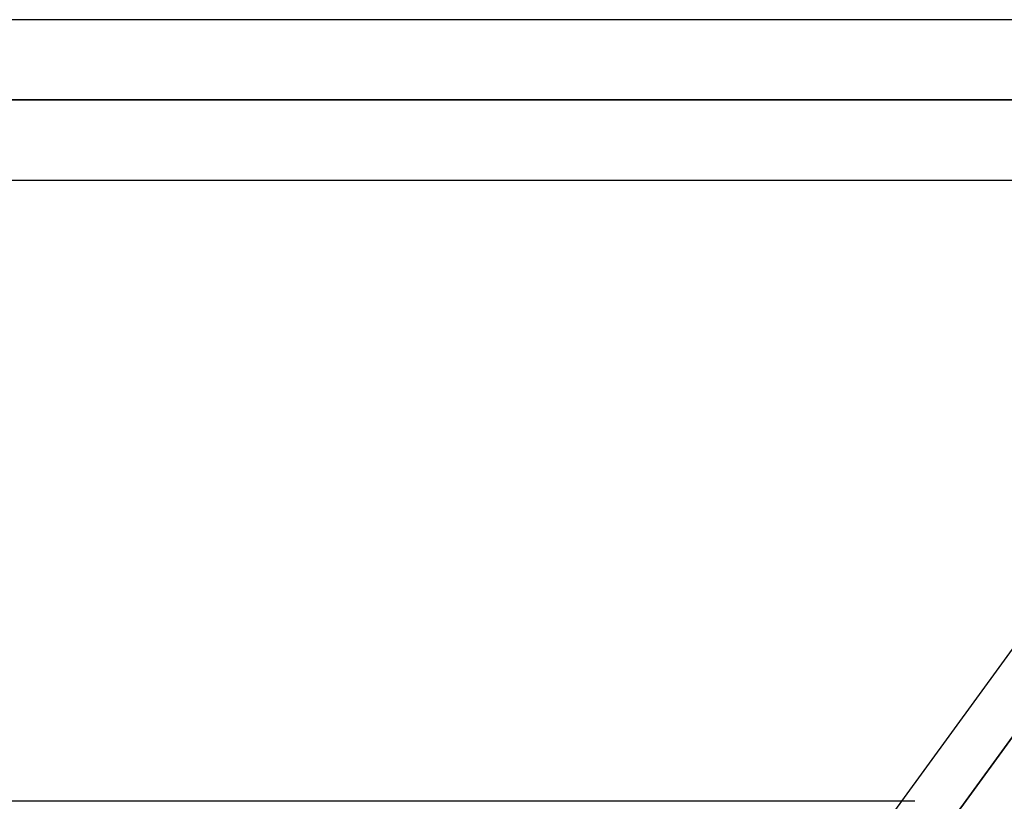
# Model space of a CAD drawing. Header units: millimetres. Extents: x -288 to 288, y -123 to 100.
# Tile 68 of 76: x 151 to 164, y -41 to -30. Entities that reach past the tile are written whole.
import ezdxf

# ---------------------------------------------------------------- set-up
doc = ezdxf.new("R2010")
doc.units = ezdxf.units.MM
doc.layers.add('MAIN-1', color=7, linetype='Continuous')
doc.layers.add('MAIN-2', color=7, linetype='Continuous')

msp = doc.modelspace()

# ---------------------------------------------------------------- linework, layer by layer
at = {"layer": 'MAIN-1'}
for p, q in [((170.929, -30.175), (-170.929, -30.175)), ((-171.99, -31.305), (171.99, -31.305)), ((-171.054, -32.435), (171.054, -32.435)), ((162.927, -41.175), (169.275, -32.435)), ((170.172, -32.435), (163.539, -41.566)), ((163.11, -41.175), (-163.11, -41.175))]:
    msp.add_line(p, q, dxfattribs=at)
at = {"layer": 'MAIN-2'}
for p, q in [((171.99, -31.305), (-171.99, -31.305)), ((170.293, -31.305), (-170.293, -31.305)), ((-170.293, -31.305), (170.293, -31.305)), ((163.539, -41.566), (170.387, -32.138)), ((161.285, -43.435), (162.927, -41.175))]:
    msp.add_line(p, q, dxfattribs=at)

doc.saveas('drawing.dxf')
